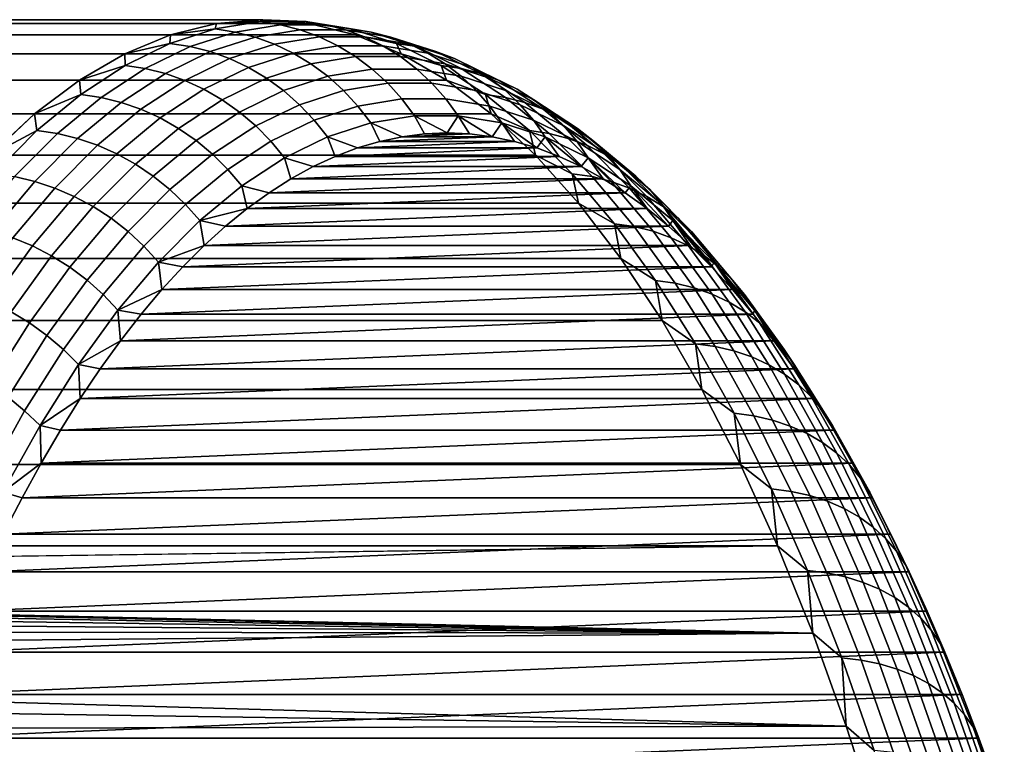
# Model space of a CAD drawing. Header units: metres. Extents: x -22 to 244, y -22 to 22.
# Tile 154 of 154: x 236.36 to 242.89, y 11.19 to 16. Entities that reach past the tile are written whole.
import ezdxf

# ---------------------------------------------------------------- set-up
doc = ezdxf.new("R2010")
doc.units = ezdxf.units.M
doc.layers.add('solid_10_151_023_XXX', color=7, linetype='CONTINUOUS')

msp = doc.modelspace()

# ---------------------------------------------------------------- linework, layer by layer
at = {"layer": 'solid_10_151_023_XXX'}
for points in [[(237.670319, 15.97483, 217.93425), (237.977158, 16, 217.091248), (110.742775, 16, 170.781708), (110.435944, 15.974829, 171.624741)], [(237.977158, 16, 217.091248), (238.283981, 15.97483, 216.24823), (111.049614, 15.974829, 169.93869), (110.742775, 16, 170.781708)], [(237.960587, 15.987119, 217.554169), (237.977158, 16, 217.091248), (237.670319, 15.97483, 217.93425)], [(237.960587, 15.987119, 217.554169), (238.262024, 15.987119, 216.725967), (237.977158, 16, 217.091248)], [(238.262024, 15.987119, 216.725967), (238.283981, 15.97483, 216.24823), (237.977158, 16, 217.091248)], [(237.364456, 15.899398, 218.774612), (237.670319, 15.97483, 217.93425), (110.435944, 15.974829, 171.624741), (110.130066, 15.899395, 172.465103)], [(238.283981, 15.97483, 216.24823), (238.589859, 15.899399, 215.407867), (111.355484, 15.899395, 169.098312), (111.049614, 15.974829, 169.93869)], [(237.359985, 15.841609, 219.204315), (237.659592, 15.938566, 218.381119), (237.364456, 15.899398, 218.774612)], [(237.494003, 15.821411, 219.250107), (237.793228, 15.918244, 218.427979), (237.659592, 15.938566, 218.381119), (237.359985, 15.841609, 219.204315)], [(237.659592, 15.938566, 218.381119), (237.670319, 15.97483, 217.93425), (237.364456, 15.899398, 218.774612)], [(237.659592, 15.938566, 218.381119), (237.960587, 15.987119, 217.554169), (237.670319, 15.97483, 217.93425)], [(237.793228, 15.918244, 218.427979), (238.093842, 15.966735, 217.602081), (237.960587, 15.987119, 217.554169), (237.659592, 15.938566, 218.381119)], [(237.92482, 15.884571, 218.4729), (238.224792, 15.932959, 217.648743), (238.093842, 15.966735, 217.602081), (237.793228, 15.918244, 218.427979)], [(238.093842, 15.966735, 217.602081), (238.394897, 15.966735, 216.774918), (238.262024, 15.987119, 216.725967), (237.960587, 15.987119, 217.554169)], [(238.224792, 15.932959, 217.648743), (238.525208, 15.932959, 216.823349), (238.394897, 15.966735, 216.774918), (238.093842, 15.966735, 217.602081)], [(238.262024, 15.987119, 216.725967), (238.563019, 15.938566, 215.899002), (238.283981, 15.97483, 216.24823)], [(238.394897, 15.966735, 216.774918), (238.695496, 15.918244, 215.94902), (238.563019, 15.938566, 215.899002), (238.262024, 15.987119, 216.725967)], [(238.563019, 15.938566, 215.899002), (238.589859, 15.899399, 215.407867), (238.283981, 15.97483, 216.24823)], [(238.525208, 15.932959, 216.823349), (238.82518, 15.884571, 215.999191), (238.695496, 15.918244, 215.94902), (238.394897, 15.966735, 216.774918)], [(238.563019, 15.938566, 215.899002), (238.862625, 15.841609, 215.075821), (238.589859, 15.899399, 215.407867)], [(238.695496, 15.918244, 215.94902), (238.994736, 15.821411, 215.126892), (238.862625, 15.841609, 215.075821), (238.563019, 15.938566, 215.899002)], [(237.060516, 15.773943, 219.60968), (237.364456, 15.899398, 218.774612), (110.130066, 15.899395, 172.465103), (109.826126, 15.773936, 173.300186)], [(238.589859, 15.899399, 215.407867), (238.893784, 15.773943, 214.572815), (111.659424, 15.773936, 168.263245), (111.355484, 15.899395, 169.098312)], [(237.359985, 15.841609, 219.204315), (237.364456, 15.899398, 218.774612), (237.060516, 15.773943, 219.60968)], [(237.626221, 15.787942, 219.293289), (237.92482, 15.884571, 218.4729), (237.793228, 15.918244, 218.427979), (237.494003, 15.821411, 219.250107)], [(237.755432, 15.741508, 219.333481), (238.053162, 15.837852, 218.515488), (237.92482, 15.884571, 218.4729), (237.626221, 15.787942, 219.293289)], [(238.053162, 15.837852, 218.515488), (238.352249, 15.886098, 217.693756), (238.224792, 15.932959, 217.648743), (237.92482, 15.884571, 218.4729)], [(238.177078, 15.778513, 218.555359), (238.475052, 15.826578, 217.73671), (238.352249, 15.886098, 217.693756), (238.053162, 15.837852, 218.515488)], [(238.352249, 15.886098, 217.693756), (238.651779, 15.886098, 216.870789), (238.525208, 15.932959, 216.823349), (238.224792, 15.932959, 217.648743)], [(238.475052, 15.826578, 217.73671), (238.773468, 15.826578, 216.916824), (238.651779, 15.886098, 216.870789), (238.352249, 15.886098, 217.693756)], [(238.651779, 15.886098, 216.870789), (238.950867, 15.837852, 216.049057), (238.82518, 15.884571, 215.999191), (238.525208, 15.932959, 216.823349)], [(238.862625, 15.841609, 215.075821), (238.893784, 15.773943, 214.572815), (238.589859, 15.899399, 215.407867)], [(238.773468, 15.826578, 216.916824), (239.071426, 15.778513, 216.098175), (238.950867, 15.837852, 216.049057), (238.651779, 15.886098, 216.870789)], [(238.82518, 15.884571, 215.999191), (239.123779, 15.787942, 215.178787), (238.994736, 15.821411, 215.126892), (238.695496, 15.918244, 215.94902)], [(238.950867, 15.837852, 216.049057), (239.248596, 15.741508, 215.231079), (239.123779, 15.787942, 215.178787), (238.82518, 15.884571, 215.999191)], [(237.062653, 15.696542, 220.021225), (237.359985, 15.841609, 219.204315), (237.060516, 15.773943, 219.60968)], [(237.197052, 15.676528, 220.065979), (237.494003, 15.821411, 219.250107), (237.359985, 15.841609, 219.204315), (237.062653, 15.696542, 220.021225)], [(237.329895, 15.643366, 220.107437), (237.626221, 15.787942, 219.293289), (237.494003, 15.821411, 219.250107), (237.197052, 15.676528, 220.065979)], [(237.880478, 15.682529, 219.370285), (238.177078, 15.778513, 218.555359), (238.053162, 15.837852, 218.515488), (237.755432, 15.741508, 219.333481)], [(238.295456, 15.707093, 218.592148), (238.592072, 15.754941, 217.777206), (238.475052, 15.826578, 217.73671), (238.177078, 15.778513, 218.555359)], [(238.592072, 15.754941, 217.777206), (238.889145, 15.754941, 216.961029), (238.773468, 15.826578, 216.916824), (238.475052, 15.826578, 217.73671)], [(238.889145, 15.754941, 216.961029), (239.18576, 15.707093, 216.146072), (239.071426, 15.778513, 216.098175), (238.773468, 15.826578, 216.916824)], [(238.862625, 15.841609, 215.075821), (239.159958, 15.696542, 214.258911), (238.893784, 15.773943, 214.572815)], [(238.994736, 15.821411, 215.126892), (239.291687, 15.676528, 214.31102), (239.159958, 15.696542, 214.258911), (238.862625, 15.841609, 215.075821)], [(239.071426, 15.778513, 216.098175), (239.368027, 15.682529, 215.283249), (239.248596, 15.741508, 215.231079), (238.950867, 15.837852, 216.049057)], [(239.123779, 15.787942, 215.178787), (239.420105, 15.643366, 214.364639), (239.291687, 15.676528, 214.31102), (238.994736, 15.821411, 215.126892)], [(236.75946, 15.598858, 220.436813), (237.060516, 15.773943, 219.60968), (109.826126, 15.773936, 173.300186), (109.52507, 15.598846, 174.127335)], [(238.893784, 15.773943, 214.572815), (239.194839, 15.598859, 213.745667), (111.96048, 15.598846, 167.436096), (111.659424, 15.773936, 168.263245)], [(237.062653, 15.696542, 220.021225), (237.060516, 15.773943, 219.60968), (236.75946, 15.598858, 220.436813)], [(237.459991, 15.597357, 220.145233), (237.755432, 15.741508, 219.333481), (237.626221, 15.787942, 219.293289), (237.329895, 15.643366, 220.107437)], [(237.586121, 15.538918, 220.178986), (237.880478, 15.682529, 219.370285), (237.755432, 15.741508, 219.333481), (237.459991, 15.597357, 220.145233)], [(238.000198, 15.611545, 219.403381), (238.295456, 15.707093, 218.592148), (238.177078, 15.778513, 218.555359), (237.880478, 15.682529, 219.370285)], [(238.407211, 15.624243, 218.625519), (238.702271, 15.671838, 217.81488), (238.592072, 15.754941, 217.777206), (238.295456, 15.707093, 218.592148)], [(238.702271, 15.671838, 217.81488), (238.997757, 15.671838, 217.002991), (238.889145, 15.754941, 216.961029), (238.592072, 15.754941, 217.777206)], [(238.997757, 15.671838, 217.002991), (239.292816, 15.624243, 216.192352), (239.18576, 15.707093, 216.146072), (238.889145, 15.754941, 216.961029)], [(239.159958, 15.696542, 214.258911), (239.194839, 15.598859, 213.745667), (238.893784, 15.773943, 214.572815)], [(239.18576, 15.707093, 216.146072), (239.481018, 15.611545, 215.334854), (239.368027, 15.682529, 215.283249), (239.071426, 15.778513, 216.098175)], [(239.248596, 15.741508, 215.231079), (239.544037, 15.597357, 214.419327), (239.420105, 15.643366, 214.364639), (239.123779, 15.787942, 215.178787)], [(239.368027, 15.682529, 215.283249), (239.662384, 15.538918, 214.474533), (239.544037, 15.597357, 214.419327), (239.248596, 15.741508, 215.231079)], [(236.768494, 15.503804, 220.829391), (237.062653, 15.696542, 220.021225), (236.75946, 15.598858, 220.436813)], [(236.903275, 15.484036, 220.873123), (237.197052, 15.676528, 220.065979), (237.062653, 15.696542, 220.021225), (236.768494, 15.503804, 220.829391)], [(237.036743, 15.451282, 220.912872), (237.329895, 15.643366, 220.107437), (237.197052, 15.676528, 220.065979), (236.903275, 15.484036, 220.873123)], [(237.707184, 15.468583, 220.208435), (238.000198, 15.611545, 219.403381), (237.880478, 15.682529, 219.370285), (237.586121, 15.538918, 220.178986)], [(238.11351, 15.529198, 219.432465), (238.407211, 15.624243, 218.625519), (238.295456, 15.707093, 218.592148), (238.000198, 15.611545, 219.403381)], [(239.159958, 15.696542, 214.258911), (239.454117, 15.503804, 213.450745), (239.194839, 15.598859, 213.745667)], [(239.291687, 15.676528, 214.31102), (239.585464, 15.484036, 213.503876), (239.454117, 15.503804, 213.450745), (239.159958, 15.696542, 214.258911)], [(239.292816, 15.624243, 216.192352), (239.586517, 15.529198, 215.385406), (239.481018, 15.611545, 215.334854), (239.18576, 15.707093, 216.146072)], [(239.420105, 15.643366, 214.364639), (239.713257, 15.451282, 213.559219), (239.585464, 15.484036, 213.503876), (239.291687, 15.676528, 214.31102)], [(239.481018, 15.611545, 215.334854), (239.774033, 15.468583, 214.5298), (239.662384, 15.538918, 214.474533), (239.368027, 15.682529, 215.283249)], [(237.167694, 15.405837, 220.948288), (237.459991, 15.597357, 220.145233), (237.329895, 15.643366, 220.107437), (237.036743, 15.451282, 220.912872)], [(237.822037, 15.386991, 220.233276), (238.11351, 15.529198, 219.432465), (238.000198, 15.611545, 219.403381), (237.707184, 15.468583, 220.208435)], [(238.219391, 15.436239, 219.457291), (238.511337, 15.530715, 218.655167), (238.407211, 15.624243, 218.625519), (238.11351, 15.529198, 219.432465)], [(238.511337, 15.530715, 218.655167), (238.804611, 15.578025, 217.84938), (238.702271, 15.671838, 217.81488), (238.407211, 15.624243, 218.625519)], [(238.804611, 15.578025, 217.84938), (239.098343, 15.578025, 217.042358), (238.997757, 15.671838, 217.002991), (238.702271, 15.671838, 217.81488)], [(239.098343, 15.578025, 217.042358), (239.391632, 15.530715, 216.236572), (239.292816, 15.624243, 216.192352), (238.997757, 15.671838, 217.002991)], [(239.391632, 15.530715, 216.236572), (239.683578, 15.436239, 215.434448), (239.586517, 15.529198, 215.385406), (239.292816, 15.624243, 216.192352)], [(239.544037, 15.597357, 214.419327), (239.836334, 15.405837, 213.616257), (239.713257, 15.451282, 213.559219), (239.420105, 15.643366, 214.364639)], [(239.586517, 15.529198, 215.385406), (239.877991, 15.386991, 214.584595), (239.774033, 15.468583, 214.5298), (239.481018, 15.611545, 215.334854)], [(236.75946, 15.598858, 220.436813), (109.52507, 15.598846, 174.127335), (109.227844, 15.374677, 174.943954), (236.46225, 15.374696, 221.253433)], [(239.194839, 15.598859, 213.745667), (239.492065, 15.374696, 212.929062), (112.257706, 15.374677, 166.619476), (111.96048, 15.598846, 167.436096)], [(236.768494, 15.503804, 220.829391), (236.75946, 15.598858, 220.436813), (236.46225, 15.374696, 221.253433)], [(237.294937, 15.348116, 220.979034), (237.586121, 15.538918, 220.178986), (237.459991, 15.597357, 220.145233), (237.167694, 15.405837, 220.948288)], [(238.606873, 15.427361, 218.680832), (238.898193, 15.474357, 217.880402), (238.804611, 15.578025, 217.84938), (238.511337, 15.530715, 218.655167)], [(238.898193, 15.474357, 217.880402), (239.189972, 15.474357, 217.078751), (239.098343, 15.578025, 217.042358), (238.804611, 15.578025, 217.84938)], [(239.189972, 15.474357, 217.078751), (239.481308, 15.427361, 216.27832), (239.391632, 15.530715, 216.236572), (239.098343, 15.578025, 217.042358)], [(239.454117, 15.503804, 213.450745), (239.492065, 15.374696, 212.929062), (239.194839, 15.598859, 213.745667)], [(239.662384, 15.538918, 214.474533), (239.953568, 15.348116, 213.674484), (239.836334, 15.405837, 213.616257), (239.544037, 15.597357, 214.419327)], [(236.478424, 15.263982, 221.626358), (236.768494, 15.503804, 220.829391), (236.46225, 15.374696, 221.253433)], [(236.613571, 15.24452, 221.669067), (236.903275, 15.484036, 220.873123), (236.768494, 15.503804, 220.829391), (236.478424, 15.263982, 221.626358)], [(236.747665, 15.212272, 221.707138), (237.036743, 15.451282, 220.912872), (236.903275, 15.484036, 220.873123), (236.613571, 15.24452, 221.669067)], [(237.417297, 15.278645, 221.004852), (237.707184, 15.468583, 220.208435), (237.586121, 15.538918, 220.178986), (237.294937, 15.348116, 220.979034)], [(237.929657, 15.294884, 220.253296), (238.219391, 15.436239, 219.457291), (238.11351, 15.529198, 219.432465), (237.822037, 15.386991, 220.233276)], [(238.316864, 15.333514, 219.477615), (238.606873, 15.427361, 218.680832), (238.511337, 15.530715, 218.655167), (238.219391, 15.436239, 219.457291)], [(239.481308, 15.427361, 216.27832), (239.771317, 15.333514, 215.481537), (239.683578, 15.436239, 215.434448), (239.391632, 15.530715, 216.236572)], [(239.454117, 15.503804, 213.450745), (239.744186, 15.263982, 212.653778), (239.492065, 15.374696, 212.929062)], [(239.585464, 15.484036, 213.503876), (239.875168, 15.24452, 212.707932), (239.744186, 15.263982, 212.653778), (239.454117, 15.503804, 213.450745)], [(239.713257, 15.451282, 213.559219), (240.00235, 15.212272, 212.764954), (239.875168, 15.24452, 212.707932), (239.585464, 15.484036, 213.503876)], [(239.683578, 15.436239, 215.434448), (239.973297, 15.294884, 214.638428), (239.877991, 15.386991, 214.584595), (239.586517, 15.529198, 215.385406)], [(239.774033, 15.468583, 214.5298), (240.063904, 15.278645, 213.733368), (239.953568, 15.348116, 213.674484), (239.662384, 15.538918, 214.474533)], [(236.879456, 15.16753, 221.740204), (237.167694, 15.405837, 220.948288), (237.036743, 15.451282, 220.912872), (236.747665, 15.212272, 221.707138)], [(237.533691, 15.198054, 221.025497), (237.822037, 15.386991, 220.233276), (237.707184, 15.468583, 220.208435), (237.417297, 15.278645, 221.004852)], [(238.029068, 15.193099, 220.268326), (238.316864, 15.333514, 219.477615), (238.219391, 15.436239, 219.457291), (237.929657, 15.294884, 220.253296)], [(238.606873, 15.427361, 218.680832), (238.316864, 15.333514, 219.477615), (238.405045, 15.221956, 219.49324), (238.692947, 15.315121, 218.702255)], [(238.898193, 15.474357, 217.880402), (238.606873, 15.427361, 218.680832), (238.692947, 15.315121, 218.702255), (238.982162, 15.361774, 217.907654)], [(239.189972, 15.474357, 217.078751), (238.898193, 15.474357, 217.880402), (238.982162, 15.361774, 217.907654), (239.27182, 15.361774, 217.111832)], [(239.481308, 15.427361, 216.27832), (239.189972, 15.474357, 217.078751), (239.27182, 15.361774, 217.111832), (239.56102, 15.315121, 216.31723)], [(239.771317, 15.333514, 215.481537), (239.481308, 15.427361, 216.27832), (239.56102, 15.315121, 216.31723), (239.848923, 15.221956, 215.526245)], [(239.771317, 15.333514, 215.481537), (240.059113, 15.193099, 214.690826), (239.973297, 15.294884, 214.638428), (239.683578, 15.436239, 215.434448)], [(239.836334, 15.405837, 213.616257), (240.124573, 15.16753, 212.824341), (240.00235, 15.212272, 212.764954), (239.713257, 15.451282, 213.559219)], [(239.877991, 15.386991, 214.584595), (240.166336, 15.198054, 213.792374), (240.063904, 15.278645, 213.733368), (239.774033, 15.468583, 214.5298)], [(236.46225, 15.374696, 221.253433), (109.227844, 15.374677, 174.943954), (108.935379, 15.102134, 175.747482), (236.169785, 15.10216, 222.056946)], [(239.492065, 15.374696, 212.929062), (239.784531, 15.10216, 212.125534), (112.550171, 15.102134, 165.815948), (112.257706, 15.374677, 166.619476)], [(236.478424, 15.263982, 221.626358), (236.46225, 15.374696, 221.253433), (236.169785, 15.10216, 222.056946)], [(237.007782, 15.110703, 221.768005), (237.294937, 15.348116, 220.979034), (237.167694, 15.405837, 220.948288), (236.879456, 15.16753, 221.740204)], [(237.131439, 15.042306, 221.790253), (237.417297, 15.278645, 221.004852), (237.294937, 15.348116, 220.979034), (237.007782, 15.110703, 221.768005)], [(237.643036, 15.107078, 221.040787), (237.929657, 15.294884, 220.253296), (237.822037, 15.386991, 220.233276), (237.533691, 15.198054, 221.025497)], [(238.982162, 15.361774, 217.907654), (238.692947, 15.315121, 218.702255), (238.901001, 15.223459, 218.353928), (239.04985, 15.242114, 217.944992)], [(238.982162, 15.361774, 217.907654), (239.04985, 15.242114, 217.944992), (239.198761, 15.248332, 217.535873)], [(239.27182, 15.361774, 217.111832), (238.982162, 15.361774, 217.907654), (239.198761, 15.248332, 217.535873)], [(239.27182, 15.361774, 217.111832), (239.198761, 15.248332, 217.535873), (239.347656, 15.242114, 217.126755)], [(239.27182, 15.361774, 217.111832), (239.347656, 15.242114, 217.126755), (239.496506, 15.223459, 216.717804)], [(239.56102, 15.315121, 216.31723), (239.27182, 15.361774, 217.111832), (239.496506, 15.223459, 216.717804)], [(239.744186, 15.263982, 212.653778), (239.784531, 15.10216, 212.125534), (239.492065, 15.374696, 212.929062)], [(239.953568, 15.348116, 213.674484), (240.240723, 15.110703, 212.885529), (240.124573, 15.16753, 212.824341), (239.836334, 15.405837, 213.616257)], [(239.973297, 15.294884, 214.638428), (240.259918, 15.107078, 213.850952), (240.166336, 15.198054, 213.792374), (239.877991, 15.386991, 214.584595)], [(240.063904, 15.278645, 213.733368), (240.349762, 15.042306, 212.947983), (240.240723, 15.110703, 212.885529), (239.953568, 15.348116, 213.674484)], [(237.744354, 15.006543, 221.050568), (238.029068, 15.193099, 220.268326), (237.929657, 15.294884, 220.253296), (237.643036, 15.107078, 221.040787)], [(238.316864, 15.333514, 219.477615), (238.029068, 15.193099, 220.268326), (238.119354, 15.082563, 220.278198), (238.405045, 15.221956, 219.49324)], [(238.692947, 15.315121, 218.702255), (238.405045, 15.221956, 219.49324), (238.604279, 15.148944, 219.169174), (238.752457, 15.192397, 218.762054)], [(238.692947, 15.315121, 218.702255), (238.752457, 15.192397, 218.762054), (238.901001, 15.223459, 218.353928)], [(239.56102, 15.315121, 216.31723), (239.496506, 15.223459, 216.717804), (239.64505, 15.192397, 216.309692)], [(239.56102, 15.315121, 216.31723), (239.64505, 15.192397, 216.309692), (239.793228, 15.148944, 215.902557)], [(239.848923, 15.221956, 215.526245), (239.56102, 15.315121, 216.31723), (239.793228, 15.148944, 215.902557)], [(240.059113, 15.193099, 214.690826), (239.771317, 15.333514, 215.481537), (239.848923, 15.221956, 215.526245), (240.134628, 15.082563, 214.741287)], [(240.059113, 15.193099, 214.690826), (240.343826, 15.006543, 213.908585), (240.259918, 15.107078, 213.850952), (239.973297, 15.294884, 214.638428)], [(236.193314, 14.977803, 222.409683), (236.478424, 15.263982, 221.626358), (236.169785, 15.10216, 222.056946)], [(236.328827, 14.958707, 222.451401), (236.613571, 15.24452, 221.669067), (236.478424, 15.263982, 221.626358), (236.193314, 14.977803, 222.409683)], [(236.463516, 14.927063, 222.487808), (236.747665, 15.212272, 221.707138), (236.613571, 15.24452, 221.669067), (236.328827, 14.958707, 222.451401)], [(237.249344, 14.962962, 221.806747), (237.533691, 15.198054, 221.025497), (237.417297, 15.278645, 221.004852), (237.131439, 15.042306, 221.790253)], [(238.405045, 15.221956, 219.49324), (238.119354, 15.082563, 220.278198), (238.309433, 15.025001, 219.979248), (238.456543, 15.093121, 219.575089)], [(238.405045, 15.221956, 219.49324), (238.456543, 15.093121, 219.575089), (238.604279, 15.148944, 219.169174)], [(238.752457, 15.192397, 218.762054), (239.64505, 15.192397, 216.309692), (239.496506, 15.223459, 216.717804)], [(238.752457, 15.192397, 218.762054), (239.496506, 15.223459, 216.717804), (238.901001, 15.223459, 218.353928)], [(238.901001, 15.223459, 218.353928), (239.496506, 15.223459, 216.717804), (239.347656, 15.242114, 217.126755)], [(238.901001, 15.223459, 218.353928), (239.347656, 15.242114, 217.126755), (239.04985, 15.242114, 217.944992)], [(239.04985, 15.242114, 217.944992), (239.347656, 15.242114, 217.126755), (239.198761, 15.248332, 217.535873)], [(239.744186, 15.263982, 212.653778), (240.029297, 14.977803, 211.870453), (239.784531, 15.10216, 212.125534)], [(239.875168, 15.24452, 212.707932), (240.159912, 14.958707, 211.925598), (240.029297, 14.977803, 211.870453), (239.744186, 15.263982, 212.653778)], [(239.848923, 15.221956, 215.526245), (239.793228, 15.148944, 215.902557), (239.940979, 15.093121, 215.496643)], [(239.848923, 15.221956, 215.526245), (239.940979, 15.093121, 215.496643), (240.088074, 15.025001, 215.092499)], [(240.134628, 15.082563, 214.741287), (239.848923, 15.221956, 215.526245), (240.088074, 15.025001, 215.092499)], [(240.00235, 15.212272, 212.764954), (240.286484, 14.927063, 211.984283), (240.159912, 14.958707, 211.925598), (239.875168, 15.24452, 212.707932)], [(240.166336, 15.198054, 213.792374), (240.450684, 14.962962, 213.011124), (240.349762, 15.042306, 212.947983), (240.063904, 15.278645, 213.733368)], [(236.596146, 14.88316, 222.5186), (236.879456, 15.16753, 221.740204), (236.747665, 15.212272, 221.707138), (236.463516, 14.927063, 222.487808)], [(236.725525, 14.827398, 222.543472), (237.007782, 15.110703, 221.768005), (236.879456, 15.16753, 221.740204), (236.596146, 14.88316, 222.5186)], [(237.360397, 14.873393, 221.817352), (237.643036, 15.107078, 221.040787), (237.533691, 15.198054, 221.025497), (237.249344, 14.962962, 221.806747)], [(238.029068, 15.193099, 220.268326), (237.744354, 15.006543, 221.050568), (237.8367, 14.897365, 221.054764), (238.119354, 15.082563, 220.278198)], [(238.604279, 15.148944, 219.169174), (239.793228, 15.148944, 215.902557), (239.64505, 15.192397, 216.309692)], [(238.604279, 15.148944, 219.169174), (239.64505, 15.192397, 216.309692), (238.752457, 15.192397, 218.762054)], [(240.124573, 15.16753, 212.824341), (240.407883, 14.88316, 212.045944), (240.286484, 14.927063, 211.984283), (240.00235, 15.212272, 212.764954)], [(240.343826, 15.006543, 213.908585), (240.059113, 15.193099, 214.690826), (240.134628, 15.082563, 214.741287), (240.417267, 14.897365, 213.964737)], [(240.240723, 15.110703, 212.885529), (240.52298, 14.827398, 212.110062), (240.407883, 14.88316, 212.045944), (240.124573, 15.16753, 212.824341)], [(240.259918, 15.107078, 213.850952), (240.542572, 14.873393, 213.074387), (240.450684, 14.962962, 213.011124), (240.166336, 15.198054, 213.792374)], [(239.784531, 15.10216, 212.125534), (240.071289, 14.782108, 211.337646), (112.836945, 14.782073, 165.02803), (112.550171, 15.102134, 165.815948)], [(236.850479, 14.760283, 222.56221), (237.131439, 15.042306, 221.790253), (237.007782, 15.110703, 221.768005), (236.725525, 14.827398, 222.543472)], [(237.463577, 14.774413, 221.82196), (237.744354, 15.006543, 221.050568), (237.643036, 15.107078, 221.040787), (237.360397, 14.873393, 221.817352)], [(238.309433, 15.025001, 219.979248), (240.088074, 15.025001, 215.092499), (239.940979, 15.093121, 215.496643)], [(238.309433, 15.025001, 219.979248), (239.940979, 15.093121, 215.496643), (238.456543, 15.093121, 219.575089)], [(238.456543, 15.093121, 219.575089), (239.940979, 15.093121, 215.496643), (239.793228, 15.148944, 215.902557)], [(238.456543, 15.093121, 219.575089), (239.793228, 15.148944, 215.902557), (238.604279, 15.148944, 219.169174)], [(240.029297, 14.977803, 211.870453), (240.071289, 14.782108, 211.337646), (239.784531, 15.10216, 212.125534)], [(240.349762, 15.042306, 212.947983), (240.630737, 14.760283, 212.176025), (240.52298, 14.827398, 212.110062), (240.240723, 15.110703, 212.885529)], [(240.343826, 15.006543, 213.908585), (240.624588, 14.774413, 213.137177), (240.542572, 14.873393, 213.074387), (240.259918, 15.107078, 213.850952)], [(236.969849, 14.682427, 222.574631), (237.249344, 14.962962, 221.806747), (237.131439, 15.042306, 221.790253), (236.850479, 14.760283, 222.56221)], [(238.119354, 15.082563, 220.278198), (237.8367, 14.897365, 221.054764), (238.017517, 14.852056, 220.781281), (238.163071, 14.94463, 220.381393)], [(238.119354, 15.082563, 220.278198), (238.163071, 14.94463, 220.381393), (238.309433, 15.025001, 219.979248)], [(238.163071, 14.94463, 220.381393), (240.234436, 14.94463, 214.690353), (240.088074, 15.025001, 215.092499)], [(238.163071, 14.94463, 220.381393), (240.088074, 15.025001, 215.092499), (238.309433, 15.025001, 219.979248)], [(240.134628, 15.082563, 214.741287), (240.088074, 15.025001, 215.092499), (240.234436, 14.94463, 214.690353)], [(240.134628, 15.082563, 214.741287), (240.234436, 14.94463, 214.690353), (240.37999, 14.852056, 214.290451)], [(240.417267, 14.897365, 213.964737), (240.134628, 15.082563, 214.741287), (240.37999, 14.852056, 214.290451)], [(240.450684, 14.962962, 213.011124), (240.730179, 14.682427, 212.24324), (240.630737, 14.760283, 212.176025), (240.349762, 15.042306, 212.947983)], [(236.185165, 14.59652, 223.252548), (236.463516, 14.927063, 222.487808), (236.328827, 14.958707, 222.451401), (236.049896, 14.627464, 223.217758)], [(237.082581, 14.594538, 222.580643), (237.360397, 14.873393, 221.817352), (237.249344, 14.962962, 221.806747), (236.969849, 14.682427, 222.574631)], [(237.744354, 15.006543, 221.050568), (237.463577, 14.774413, 221.82196), (237.557983, 14.666924, 221.820541), (237.8367, 14.897365, 221.054764)], [(240.029297, 14.977803, 211.870453), (240.308578, 14.646138, 211.103119), (240.071289, 14.782108, 211.337646)], [(240.159912, 14.958707, 211.925598), (240.438843, 14.627464, 211.159241), (240.308578, 14.646138, 211.103119), (240.029297, 14.977803, 211.870453)], [(240.286484, 14.927063, 211.984283), (240.564835, 14.59652, 211.219543), (240.438843, 14.627464, 211.159241), (240.159912, 14.958707, 211.925598)], [(240.624588, 14.774413, 213.137177), (240.343826, 15.006543, 213.908585), (240.417267, 14.897365, 213.964737), (240.695984, 14.666924, 213.198944)], [(240.542572, 14.873393, 213.074387), (240.820389, 14.594538, 212.311096), (240.730179, 14.682427, 212.24324), (240.450684, 14.962962, 213.011124)], [(236.318634, 14.553591, 223.281082), (236.596146, 14.88316, 222.5186), (236.463516, 14.927063, 222.487808), (236.185165, 14.59652, 223.252548)], [(237.8367, 14.897365, 221.054764), (237.557983, 14.666924, 221.820541), (237.87294, 14.747367, 221.178528)], [(237.8367, 14.897365, 221.054764), (237.87294, 14.747367, 221.178528), (238.017517, 14.852056, 220.781281)], [(238.017517, 14.852056, 220.781281), (240.37999, 14.852056, 214.290451), (240.234436, 14.94463, 214.690353)], [(238.017517, 14.852056, 220.781281), (240.234436, 14.94463, 214.690353), (238.163071, 14.94463, 220.381393)], [(240.407883, 14.88316, 212.045944), (240.685394, 14.553591, 211.283463), (240.564835, 14.59652, 211.219543), (240.286484, 14.927063, 211.984283)], [(240.417267, 14.897365, 213.964737), (240.37999, 14.852056, 214.290451), (240.524582, 14.747367, 213.893204)], [(240.417267, 14.897365, 213.964737), (240.524582, 14.747367, 213.893204), (240.66806, 14.630669, 213.498993)], [(240.695984, 14.666924, 213.198944), (240.417267, 14.897365, 213.964737), (240.66806, 14.630669, 213.498993)], [(236.449051, 14.499063, 223.303101), (236.725525, 14.827398, 222.543472), (236.596146, 14.88316, 222.5186), (236.318634, 14.553591, 223.281082)], [(236.575241, 14.433434, 223.31839), (236.850479, 14.760283, 222.56221), (236.725525, 14.827398, 222.543472), (236.449051, 14.499063, 223.303101)], [(237.187622, 14.497414, 222.580185), (237.463577, 14.774413, 221.82196), (237.360397, 14.873393, 221.817352), (237.082581, 14.594538, 222.580643)], [(237.87294, 14.747367, 221.178528), (240.524582, 14.747367, 213.893204), (240.37999, 14.852056, 214.290451)], [(237.87294, 14.747367, 221.178528), (240.37999, 14.852056, 214.290451), (238.017517, 14.852056, 220.781281)], [(240.52298, 14.827398, 212.110062), (240.799454, 14.499063, 211.350433), (240.685394, 14.553591, 211.283463), (240.407883, 14.88316, 212.045944)], [(240.630737, 14.760283, 212.176025), (240.90596, 14.433434, 211.41983), (240.799454, 14.499063, 211.350433), (240.52298, 14.827398, 212.110062)], [(240.624588, 14.774413, 213.137177), (240.900558, 14.497414, 212.378967), (240.820389, 14.594538, 212.311096), (240.542572, 14.873393, 213.074387)], [(240.071289, 14.782108, 211.337646), (240.351471, 14.415548, 210.567856), (113.117126, 14.415502, 164.25824), (112.836945, 14.782073, 165.02803)], [(236.696075, 14.357303, 223.326828), (236.969849, 14.682427, 222.574631), (236.850479, 14.760283, 222.56221), (236.575241, 14.433434, 223.31839)], [(237.463577, 14.774413, 221.82196), (237.187622, 14.497414, 222.580185), (237.284027, 14.391939, 222.573242), (237.557983, 14.666924, 221.820541)], [(240.308578, 14.646138, 211.103119), (240.351471, 14.415548, 210.567856), (240.071289, 14.782108, 211.337646)], [(240.900558, 14.497414, 212.378967), (240.624588, 14.774413, 213.137177), (240.695984, 14.666924, 213.198944), (240.969955, 14.391939, 212.446243)], [(240.730179, 14.682427, 212.24324), (241.003952, 14.357303, 211.491043), (240.90596, 14.433434, 211.41983), (240.630737, 14.760283, 212.176025)], [(237.557983, 14.666924, 221.820541), (237.729462, 14.630669, 221.572739), (237.87294, 14.747367, 221.178528)], [(237.729462, 14.630669, 221.572739), (240.66806, 14.630669, 213.498993), (240.524582, 14.747367, 213.893204)], [(237.729462, 14.630669, 221.572739), (240.524582, 14.747367, 213.893204), (237.87294, 14.747367, 221.178528)], [(236.81044, 14.271358, 223.328339), (237.082581, 14.594538, 222.580643), (236.969849, 14.682427, 222.574631), (236.696075, 14.357303, 223.326828)], [(237.557983, 14.666924, 221.820541), (237.284027, 14.391939, 222.573242), (237.587173, 14.502032, 221.963669)], [(237.557983, 14.666924, 221.820541), (237.587173, 14.502032, 221.963669), (237.729462, 14.630669, 221.572739)], [(237.587173, 14.502032, 221.963669), (240.810349, 14.502032, 213.108063), (240.66806, 14.630669, 213.498993)], [(237.587173, 14.502032, 221.963669), (240.66806, 14.630669, 213.498993), (237.729462, 14.630669, 221.572739)], [(240.308578, 14.646138, 211.103119), (240.581192, 14.269993, 210.354111), (240.351471, 14.415548, 210.567856)], [(240.438843, 14.627464, 211.159241), (240.711105, 14.251799, 210.411194), (240.581192, 14.269993, 210.354111), (240.308578, 14.646138, 211.103119)], [(240.695984, 14.666924, 213.198944), (240.66806, 14.630669, 213.498993), (240.810349, 14.502032, 213.108063)], [(240.695984, 14.666924, 213.198944), (240.810349, 14.502032, 213.108063), (240.951355, 14.361538, 212.720657)], [(240.969955, 14.391939, 212.446243), (240.695984, 14.666924, 213.198944), (240.951355, 14.361538, 212.720657)], [(240.820389, 14.594538, 212.311096), (241.092529, 14.271358, 211.563385), (241.003952, 14.357303, 211.491043), (240.730179, 14.682427, 212.24324)], [(236.917282, 14.176386, 223.322906), (237.187622, 14.497414, 222.580185), (237.082581, 14.594538, 222.580643), (236.81044, 14.271358, 223.328339)], [(240.564835, 14.59652, 211.219543), (240.836517, 14.22165, 210.473083), (240.711105, 14.251799, 210.411194), (240.438843, 14.627464, 211.159241)], [(240.685394, 14.553591, 211.283463), (240.956299, 14.179822, 210.5392), (240.836517, 14.22165, 210.473083), (240.564835, 14.59652, 211.219543)], [(240.900558, 14.497414, 212.378967), (241.170883, 14.176386, 211.636246), (241.092529, 14.271358, 211.563385), (240.820389, 14.594538, 212.311096)], [(236.179169, 14.126695, 224.044571), (236.449051, 14.499063, 223.303101), (236.318634, 14.553591, 223.281082), (236.047729, 14.179822, 224.025345)], [(236.306595, 14.062752, 224.056519), (236.575241, 14.433434, 223.31839), (236.449051, 14.499063, 223.303101), (236.179169, 14.126695, 224.044571)], [(237.284027, 14.391939, 222.573242), (237.446167, 14.361538, 222.351074), (237.587173, 14.502032, 221.963669)], [(237.446167, 14.361538, 222.351074), (240.951355, 14.361538, 212.720657), (240.810349, 14.502032, 213.108063)], [(237.446167, 14.361538, 222.351074), (240.810349, 14.502032, 213.108063), (237.587173, 14.502032, 221.963669)], [(240.799454, 14.499063, 211.350433), (241.069336, 14.126695, 210.608963), (240.956299, 14.179822, 210.5392), (240.685394, 14.553591, 211.283463)], [(240.90596, 14.433434, 211.41983), (241.174622, 14.062752, 210.681717), (241.069336, 14.126695, 210.608963), (240.799454, 14.499063, 211.350433)], [(236.428833, 13.988575, 224.061066), (236.696075, 14.357303, 223.326828), (236.575241, 14.433434, 223.31839), (236.306595, 14.062752, 224.056519)], [(237.187622, 14.497414, 222.580185), (236.917282, 14.176386, 223.322906), (237.015656, 14.073247, 223.310562), (237.284027, 14.391939, 222.573242)], [(241.170883, 14.176386, 211.636246), (240.900558, 14.497414, 212.378967), (240.969955, 14.391939, 212.446243), (241.238312, 14.073247, 211.708923)], [(241.003952, 14.357303, 211.491043), (241.271194, 13.988575, 210.756805), (241.174622, 14.062752, 210.681717), (240.90596, 14.433434, 211.41983)], [(240.351471, 14.415548, 210.567856), (240.624191, 14.003634, 209.818588), (113.389839, 14.003574, 163.508957), (113.117126, 14.415502, 164.25824)], [(237.284027, 14.391939, 222.573242), (237.015656, 14.073247, 223.310562), (237.306625, 14.20937, 222.734451)], [(237.284027, 14.391939, 222.573242), (237.306625, 14.20937, 222.734451), (237.446167, 14.361538, 222.351074)], [(240.581192, 14.269993, 210.354111), (240.624191, 14.003634, 209.818588), (240.351471, 14.415548, 210.567856)], [(240.969955, 14.391939, 212.446243), (240.951355, 14.361538, 212.720657), (241.090881, 14.20937, 212.33728)], [(240.969955, 14.391939, 212.446243), (241.090881, 14.20937, 212.33728), (241.228882, 14.045617, 211.95816)], [(241.238312, 14.073247, 211.708923), (240.969955, 14.391939, 212.446243), (241.228882, 14.045617, 211.95816)], [(236.5448, 13.904839, 224.058167), (236.81044, 14.271358, 223.328339), (236.696075, 14.357303, 223.326828), (236.428833, 13.988575, 224.061066)], [(237.306625, 14.20937, 222.734451), (241.090881, 14.20937, 212.33728), (240.951355, 14.361538, 212.720657)], [(237.306625, 14.20937, 222.734451), (240.951355, 14.361538, 212.720657), (237.446167, 14.361538, 222.351074)], [(241.092529, 14.271358, 211.563385), (241.35817, 13.904839, 210.833557), (241.271194, 13.988575, 210.756805), (241.003952, 14.357303, 211.491043)], [(236.653427, 13.812304, 224.047882), (236.917282, 14.176386, 223.322906), (236.81044, 14.271358, 223.328339), (236.5448, 13.904839, 224.058167)], [(240.581192, 14.269993, 210.354111), (240.846298, 13.85051, 209.625732), (240.624191, 14.003634, 209.818588)], [(240.711105, 14.251799, 210.411194), (240.975876, 13.83285, 209.683731), (240.846298, 13.85051, 209.625732), (240.581192, 14.269993, 210.354111)], [(240.836517, 14.22165, 210.473083), (241.100739, 13.803588, 209.747162), (240.975876, 13.83285, 209.683731), (240.711105, 14.251799, 210.411194)], [(241.170883, 14.176386, 211.636246), (241.434753, 13.812304, 210.91127), (241.35817, 13.904839, 210.833557), (241.092529, 14.271358, 211.563385)], [(236.917282, 14.176386, 223.322906), (236.653427, 13.812304, 224.047882), (236.753708, 13.711815, 224.030258), (237.015656, 14.073247, 223.310562)], [(237.015656, 14.073247, 223.310562), (237.16864, 14.045617, 223.113571), (237.306625, 14.20937, 222.734451)], [(237.16864, 14.045617, 223.113571), (241.228882, 14.045617, 211.95816), (241.090881, 14.20937, 212.33728)], [(237.16864, 14.045617, 223.113571), (241.090881, 14.20937, 212.33728), (237.306625, 14.20937, 222.734451)], [(240.956299, 14.179822, 210.5392), (241.219727, 13.76299, 209.815414), (241.100739, 13.803588, 209.747162), (240.836517, 14.22165, 210.473083)], [(241.069336, 14.126695, 210.608963), (241.331787, 13.711425, 209.887878), (241.219727, 13.76299, 209.815414), (240.956299, 14.179822, 210.5392)], [(241.434753, 13.812304, 210.91127), (241.170883, 14.176386, 211.636246), (241.238312, 14.073247, 211.708923), (241.500259, 13.711815, 210.989227)], [(241.174622, 14.062752, 210.681717), (241.435883, 13.649362, 209.963898), (241.331787, 13.711425, 209.887878), (241.069336, 14.126695, 210.608963)], [(236.168961, 13.577365, 224.775085), (236.428833, 13.988575, 224.061066), (236.306595, 14.062752, 224.056519), (236.045334, 13.649362, 224.774323)], [(237.015656, 14.073247, 223.310562), (236.753708, 13.711815, 224.030258), (237.032257, 13.870348, 223.488281)], [(237.015656, 14.073247, 223.310562), (237.032257, 13.870348, 223.488281), (237.16864, 14.045617, 223.113571)], [(237.032257, 13.870348, 223.488281), (241.365265, 13.870348, 211.58345), (241.228882, 14.045617, 211.95816)], [(237.032257, 13.870348, 223.488281), (241.228882, 14.045617, 211.95816), (237.16864, 14.045617, 223.113571)], [(241.271194, 13.988575, 210.756805), (241.531067, 13.577365, 210.042786), (241.435883, 13.649362, 209.963898), (241.174622, 14.062752, 210.681717)], [(241.238312, 14.073247, 211.708923), (241.228882, 14.045617, 211.95816), (241.365265, 13.870348, 211.58345)], [(241.238312, 14.073247, 211.708923), (241.365265, 13.870348, 211.58345), (241.499832, 13.683827, 211.213715)], [(241.500259, 13.711815, 210.989227), (241.238312, 14.073247, 211.708923), (241.499832, 13.683827, 211.213715)], [(240.624191, 14.003634, 209.818588), (240.888565, 13.547657, 209.092194), (113.654228, 13.547587, 162.782562), (113.389839, 14.003574, 163.508957)], [(236.286469, 13.49609, 224.767929), (236.5448, 13.904839, 224.058167), (236.428833, 13.988575, 224.061066), (236.168961, 13.577365, 224.775085)], [(240.846298, 13.85051, 209.625732), (240.888565, 13.547657, 209.092194), (240.624191, 14.003634, 209.818588)], [(241.35817, 13.904839, 210.833557), (241.616486, 13.49609, 210.12381), (241.531067, 13.577365, 210.042786), (241.271194, 13.988575, 210.756805)], [(236.396805, 13.406276, 224.752899), (236.653427, 13.812304, 224.047882), (236.5448, 13.904839, 224.058167), (236.286469, 13.49609, 224.767929)], [(236.753708, 13.711815, 224.030258), (236.89769, 13.683827, 223.858017), (237.032257, 13.870348, 223.488281)], [(236.89769, 13.683827, 223.858017), (241.499832, 13.683827, 211.213715), (241.365265, 13.870348, 211.58345)], [(236.89769, 13.683827, 223.858017), (241.365265, 13.870348, 211.58345), (237.032257, 13.870348, 223.488281)], [(240.846298, 13.85051, 209.625732), (241.103104, 13.388964, 208.920151), (240.888565, 13.547657, 209.092194)], [(240.975876, 13.83285, 209.683731), (241.232361, 13.371892, 208.979065), (241.103104, 13.388964, 208.920151), (240.846298, 13.85051, 209.625732)], [(241.434753, 13.812304, 210.91127), (241.69136, 13.406276, 210.206238), (241.616486, 13.49609, 210.12381), (241.35817, 13.904839, 210.833557)], [(236.653427, 13.812304, 224.047882), (236.396805, 13.406276, 224.752899), (236.498978, 13.30874, 224.730164), (236.753708, 13.711815, 224.030258)], [(241.100739, 13.803588, 209.747162), (241.356674, 13.343605, 209.043976), (241.232361, 13.371892, 208.979065), (240.975876, 13.83285, 209.683731)], [(241.219727, 13.76299, 209.815414), (241.474915, 13.30436, 209.114304), (241.356674, 13.343605, 209.043976), (241.100739, 13.803588, 209.747162)], [(241.69136, 13.406276, 210.206238), (241.434753, 13.812304, 210.91127), (241.500259, 13.711815, 210.989227), (241.755005, 13.30874, 210.289337)], [(241.331787, 13.711425, 209.887878), (241.586014, 13.254513, 209.189392), (241.474915, 13.30436, 209.114304), (241.219727, 13.76299, 209.815414)], [(236.753708, 13.711815, 224.030258), (236.498978, 13.30874, 224.730164), (236.764999, 13.486154, 224.22258)], [(236.753708, 13.711815, 224.030258), (236.764999, 13.486154, 224.22258), (236.89769, 13.683827, 223.858017)], [(236.764999, 13.486154, 224.22258), (241.632523, 13.486154, 210.849167), (241.499832, 13.683827, 211.213715)], [(236.764999, 13.486154, 224.22258), (241.499832, 13.683827, 211.213715), (236.89769, 13.683827, 223.858017)], [(241.435883, 13.649362, 209.963898), (241.688965, 13.194518, 209.268585), (241.586014, 13.254513, 209.189392), (241.331787, 13.711425, 209.887878)], [(241.531067, 13.577365, 210.042786), (241.782822, 13.124921, 209.351135), (241.688965, 13.194518, 209.268585), (241.435883, 13.649362, 209.963898)], [(241.500259, 13.711815, 210.989227), (241.499832, 13.683827, 211.213715), (241.632523, 13.486154, 210.849167)], [(241.500259, 13.711815, 210.989227), (241.632523, 13.486154, 210.849167), (241.763275, 13.277403, 210.489914)], [(241.755005, 13.30874, 210.289337), (241.500259, 13.711815, 210.989227), (241.763275, 13.277403, 210.489914)], [(240.888565, 13.547657, 209.092194), (241.143784, 13.049059, 208.390976), (113.909454, 13.048974, 162.081345), (113.654228, 13.547587, 162.782562)], [(241.103104, 13.388964, 208.920151), (241.143784, 13.049059, 208.390976), (240.888565, 13.547657, 209.092194)], [(241.616486, 13.49609, 210.12381), (241.86673, 13.046354, 209.436295), (241.782822, 13.124921, 209.351135), (241.531067, 13.577365, 210.042786)], [(236.148239, 12.959533, 225.435837), (236.396805, 13.406276, 224.752899), (236.286469, 13.49609, 224.767929), (236.03624, 13.046354, 225.455444)], [(236.498978, 13.30874, 224.730164), (236.634247, 13.277403, 224.581818), (236.764999, 13.486154, 224.22258)], [(236.634247, 13.277403, 224.581818), (241.763275, 13.277403, 210.489914), (241.632523, 13.486154, 210.849167)], [(236.634247, 13.277403, 224.581818), (241.632523, 13.486154, 210.849167), (236.764999, 13.486154, 224.22258)], [(241.69136, 13.406276, 210.206238), (241.939926, 12.959533, 209.5233), (241.86673, 13.046354, 209.436295), (241.616486, 13.49609, 210.12381)], [(236.396805, 13.406276, 224.752899), (236.148239, 12.959533, 225.435837), (236.252213, 12.865248, 225.408127), (236.498978, 13.30874, 224.730164)], [(241.103104, 13.388964, 208.920151), (241.35083, 12.886755, 208.239548), (241.143784, 13.049059, 208.390976)], [(241.232361, 13.371892, 208.979065), (241.479767, 12.870324, 208.299332), (241.35083, 12.886755, 208.239548), (241.103104, 13.388964, 208.920151)], [(241.939926, 12.959533, 209.5233), (241.69136, 13.406276, 210.206238), (241.755005, 13.30874, 210.289337), (242.00177, 12.865248, 209.611359)], [(241.356674, 13.343605, 209.043976), (241.603546, 12.843099, 208.365677), (241.479767, 12.870324, 208.299332), (241.232361, 13.371892, 208.979065)], [(241.474915, 13.30436, 209.114304), (241.721069, 12.805326, 208.438004), (241.603546, 12.843099, 208.365677), (241.356674, 13.343605, 209.043976)], [(236.498978, 13.30874, 224.730164), (236.252213, 12.865248, 225.408127), (236.505615, 13.057894, 224.935196)], [(236.498978, 13.30874, 224.730164), (236.505615, 13.057894, 224.935196), (236.634247, 13.277403, 224.581818)], [(236.505615, 13.057894, 224.935196), (241.891891, 13.057894, 210.136536), (241.763275, 13.277403, 210.489914)], [(236.505615, 13.057894, 224.935196), (241.763275, 13.277403, 210.489914), (236.634247, 13.277403, 224.581818)], [(241.586014, 13.254513, 209.189392), (241.831238, 12.757348, 208.515625), (241.721069, 12.805326, 208.438004), (241.474915, 13.30436, 209.114304)], [(242.00177, 12.865248, 209.611359), (241.755005, 13.30874, 210.289337), (241.891891, 13.057894, 210.136536), (242.018311, 12.827742, 209.7892)], [(241.755005, 13.30874, 210.289337), (241.763275, 13.277403, 210.489914), (241.891891, 13.057894, 210.136536)], [(241.688965, 13.194518, 209.268585), (241.933075, 12.699603, 208.597855), (241.831238, 12.757348, 208.515625), (241.586014, 13.254513, 209.189392)], [(241.782822, 13.124921, 209.351135), (242.02565, 12.632617, 208.683945), (241.933075, 12.699603, 208.597855), (241.688965, 13.194518, 209.268585)], [(241.86673, 13.046354, 209.436295), (242.108109, 12.556997, 208.773102), (242.02565, 12.632617, 208.683945), (241.782822, 13.124921, 209.351135)], [(241.143784, 13.049059, 208.390976), (241.389053, 12.509412, 207.717148), (114.154709, 12.509304, 161.407501), (113.909454, 13.048974, 162.081345)], [(236.252213, 12.865248, 225.408127), (236.379196, 12.827742, 225.282532), (236.505615, 13.057894, 224.935196)], [(236.379196, 12.827742, 225.282532), (242.018311, 12.827742, 209.7892), (241.891891, 13.057894, 210.136536)], [(236.379196, 12.827742, 225.282532), (241.891891, 13.057894, 210.136536), (236.505615, 13.057894, 224.935196)], [(241.35083, 12.886755, 208.239548), (241.389053, 12.509412, 207.717148), (241.143784, 13.049059, 208.390976)], [(241.939926, 12.959533, 209.5233), (242.179703, 12.473433, 208.864532), (242.108109, 12.556997, 208.773102), (241.86673, 13.046354, 209.436295)], [(242.179703, 12.473433, 208.864532), (241.939926, 12.959533, 209.5233), (242.00177, 12.865248, 209.611359), (242.239792, 12.382683, 208.957382)], [(236.252213, 12.865248, 225.408127), (236.255051, 12.587052, 225.623657), (236.379196, 12.827742, 225.282532)], [(241.35083, 12.886755, 208.239548), (241.588715, 12.34541, 207.585983), (241.389053, 12.509412, 207.717148)], [(241.479767, 12.870324, 208.299332), (241.717346, 12.32967, 207.646591), (241.588715, 12.34541, 207.585983), (241.35083, 12.886755, 208.239548)], [(241.603546, 12.843099, 208.365677), (241.840622, 12.303588, 207.714325), (241.717346, 12.32967, 207.646591), (241.479767, 12.870324, 208.299332)], [(242.239792, 12.382683, 208.957382), (242.00177, 12.865248, 209.611359), (242.142471, 12.587052, 209.44809), (242.264191, 12.336155, 209.113632)], [(242.00177, 12.865248, 209.611359), (242.018311, 12.827742, 209.7892), (242.142471, 12.587052, 209.44809)], [(236.255051, 12.587052, 225.623657), (242.142471, 12.587052, 209.44809), (242.018311, 12.827742, 209.7892)], [(236.255051, 12.587052, 225.623657), (242.018311, 12.827742, 209.7892), (236.379196, 12.827742, 225.282532)], [(241.721069, 12.805326, 208.438004), (241.957443, 12.267401, 207.788559), (241.840622, 12.303588, 207.714325), (241.603546, 12.843099, 208.365677)], [(241.831238, 12.757348, 208.515625), (242.066742, 12.221439, 207.868622), (241.957443, 12.267401, 207.788559), (241.721069, 12.805326, 208.438004)], [(241.933075, 12.699603, 208.597855), (242.167511, 12.166121, 207.953781), (242.066742, 12.221439, 207.868622), (241.831238, 12.757348, 208.515625)], [(242.02565, 12.632617, 208.683945), (242.258835, 12.101948, 208.043259), (242.167511, 12.166121, 207.953781), (241.933075, 12.699603, 208.597855)], [(242.108109, 12.556997, 208.773102), (242.339905, 12.029505, 208.136261), (242.258835, 12.101948, 208.043259), (242.02565, 12.632617, 208.683945)], [(236.133316, 12.336155, 225.958099), (242.264191, 12.336155, 209.113632), (242.142471, 12.587052, 209.44809)], [(236.133316, 12.336155, 225.958099), (242.142471, 12.587052, 209.44809), (236.255051, 12.587052, 225.623657)], [(242.179703, 12.473433, 208.864532), (242.409958, 11.94945, 208.231918), (242.339905, 12.029505, 208.136261), (242.108109, 12.556997, 208.773102)], [(241.389053, 12.509412, 207.717148), (225.706512, 12.298072, 201.733124), (114.154709, 12.509304, 161.407501)], [(241.389053, 12.509412, 207.717148), (241.623581, 11.930378, 207.072769), (226.136139, 12.282033, 201.869019), (225.706512, 12.298072, 201.733124)], [(241.588715, 12.34541, 207.585983), (241.623581, 11.930378, 207.072769), (241.389053, 12.509412, 207.717148)], [(242.409958, 11.94945, 208.231918), (242.179703, 12.473433, 208.864532), (242.239792, 12.382683, 208.957382), (242.468369, 11.862514, 208.329361)], [(241.588715, 12.34541, 207.585983), (241.816025, 11.766573, 206.961411), (241.623581, 11.930378, 207.072769)], [(241.717346, 12.32967, 207.646591), (241.944366, 11.751571, 207.022827), (241.816025, 11.766573, 206.961411), (241.588715, 12.34541, 207.585983)], [(242.468369, 11.862514, 208.329361), (242.239792, 12.382683, 208.957382), (242.383423, 12.075207, 208.786072), (242.500061, 11.804362, 208.465591)], [(242.239792, 12.382683, 208.957382), (242.264191, 12.336155, 209.113632), (242.383423, 12.075207, 208.786072)], [(241.623581, 11.930378, 207.072769), (226.568542, 12.249753, 201.985382), (226.136139, 12.282033, 201.869019)], [(236.014099, 12.075207, 226.28566), (242.383423, 12.075207, 208.786072), (242.264191, 12.336155, 209.113632)], [(236.014099, 12.075207, 226.28566), (242.264191, 12.336155, 209.113632), (236.133316, 12.336155, 225.958099)], [(241.840622, 12.303588, 207.714325), (242.067169, 11.726711, 207.091873), (241.944366, 11.751571, 207.022827), (241.717346, 12.32967, 207.646591)], [(241.957443, 12.267401, 207.788559), (242.183334, 11.692222, 207.167938), (242.067169, 11.726711, 207.091873), (241.840622, 12.303588, 207.714325)], [(241.623581, 11.930378, 207.072769), (227.005783, 12.200905, 202.082947), (226.568542, 12.249753, 201.985382)], [(242.066742, 12.221439, 207.868622), (242.291779, 11.648415, 207.25032), (242.183334, 11.692222, 207.167938), (241.957443, 12.267401, 207.788559)], [(242.167511, 12.166121, 207.953781), (242.391525, 11.59569, 207.338287), (242.291779, 11.648415, 207.25032), (242.066742, 12.221439, 207.868622)], [(241.623581, 11.930378, 207.072769), (227.449997, 12.134754, 202.162186), (227.005783, 12.200905, 202.082947)], [(242.258835, 12.101948, 208.043259), (242.481674, 11.534526, 207.431015), (242.391525, 11.59569, 207.338287), (242.167511, 12.166121, 207.953781)], [(241.623581, 11.930378, 207.072769), (227.903198, 12.050197, 202.223282), (227.449997, 12.134754, 202.162186)], [(242.339905, 12.029505, 208.136261), (242.561401, 11.465479, 207.527679), (242.481674, 11.534526, 207.431015), (242.258835, 12.101948, 208.043259)], [(241.623581, 11.930378, 207.072769), (228.367462, 11.945677, 202.26619), (227.903198, 12.050197, 202.223282)], [(235.897446, 11.804362, 226.60614), (242.500061, 11.804362, 208.465591), (242.383423, 12.075207, 208.786072)], [(235.897446, 11.804362, 226.60614), (242.383423, 12.075207, 208.786072), (236.014099, 12.075207, 226.28566)], [(242.409958, 11.94945, 208.231918), (242.62999, 11.389178, 207.62738), (242.561401, 11.465479, 207.527679), (242.339905, 12.029505, 208.136261)], [(241.623581, 11.930378, 207.072769), (228.844101, 11.819389, 202.290619), (228.367462, 11.945677, 202.26619)], [(241.623581, 11.930378, 207.072769), (241.846634, 11.313817, 206.45993), (229.334473, 11.669134, 202.29628), (228.844101, 11.819389, 202.290619)], [(241.816025, 11.766573, 206.961411), (241.846634, 11.313817, 206.45993), (241.623581, 11.930378, 207.072769)], [(242.62999, 11.389178, 207.62738), (242.409958, 11.94945, 208.231918), (242.468369, 11.862514, 208.329361), (242.686798, 11.306317, 207.729233)], [(242.686798, 11.306317, 207.729233), (242.468369, 11.862514, 208.329361), (242.614014, 11.523905, 208.152527), (242.725174, 11.234073, 207.847137)], [(242.468369, 11.862514, 208.329361), (242.500061, 11.804362, 208.465591), (242.614014, 11.523905, 208.152527)], [(235.783493, 11.523905, 226.91922), (242.614014, 11.523905, 208.152527), (242.500061, 11.804362, 208.465591)], [(235.783493, 11.523905, 226.91922), (242.500061, 11.804362, 208.465591), (235.897446, 11.804362, 226.60614)], [(241.816025, 11.766573, 206.961411), (242.032104, 11.152001, 206.367767), (241.846634, 11.313817, 206.45993)], [(241.944366, 11.751571, 207.022827), (242.160172, 11.137782, 206.429932), (242.032104, 11.152001, 206.367767), (241.816025, 11.766573, 206.961411)], [(242.067169, 11.726711, 207.091873), (242.282516, 11.114222, 206.500244), (242.160172, 11.137782, 206.429932), (241.944366, 11.751571, 207.022827)], [(242.183334, 11.692222, 207.167938), (242.398041, 11.081532, 206.578049), (242.282516, 11.114222, 206.500244), (242.067169, 11.726711, 207.091873)], [(242.291779, 11.648415, 207.25032), (242.505676, 11.040014, 206.662643), (242.398041, 11.081532, 206.578049), (242.183334, 11.692222, 207.167938)], [(241.846634, 11.313817, 206.45993), (229.838959, 11.492548, 202.282761), (229.334473, 11.669134, 202.29628)], [(242.391525, 11.59569, 207.338287), (242.604462, 10.990043, 206.753265), (242.505676, 11.040014, 206.662643), (242.291779, 11.648415, 207.25032)], [(242.481674, 11.534526, 207.431015), (242.693481, 10.932074, 206.849075), (242.604462, 10.990043, 206.753265), (242.391525, 11.59569, 207.338287)], [(235.672348, 11.234073, 227.224609), (242.725174, 11.234073, 207.847137), (242.614014, 11.523905, 208.152527)], [(235.672348, 11.234073, 227.224609), (242.614014, 11.523905, 208.152527), (235.783493, 11.523905, 226.91922)], [(242.561401, 11.465479, 207.527679), (242.771942, 10.866633, 206.949219), (242.693481, 10.932074, 206.849075), (242.481674, 11.534526, 207.431015)], [(241.846634, 11.313817, 206.45993), (230.357315, 11.28713, 202.249832), (229.838959, 11.492548, 202.282761)], [(242.62999, 11.389178, 207.62738), (242.839127, 10.794318, 207.05278), (242.771942, 10.866633, 206.949219), (242.561401, 11.465479, 207.527679)], [(242.839127, 10.794318, 207.05278), (242.62999, 11.389178, 207.62738), (242.686798, 11.306317, 207.729233), (242.894424, 10.715785, 207.158813)], [(241.846634, 11.313817, 206.45993), (242.05748, 10.661754, 205.88063), (230.887985, 11.050595, 202.197556), (230.357315, 11.28713, 202.249832)], [(242.032104, 11.152001, 206.367767), (242.05748, 10.661754, 205.88063), (241.846634, 11.313817, 206.45993)], [(242.686798, 11.306317, 207.729233), (242.725174, 11.234073, 207.847137), (242.83345, 10.935073, 207.549637)], [(242.894424, 10.715785, 207.158813), (242.686798, 11.306317, 207.729233), (242.83345, 10.935073, 207.549637)], [(235.564072, 10.935073, 227.522095), (242.83345, 10.935073, 207.549637), (242.725174, 11.234073, 207.847137)], [(235.564072, 10.935073, 227.522095), (242.725174, 11.234073, 207.847137), (235.672348, 11.234073, 227.224609)]]:
    msp.add_3dface(points, dxfattribs=at)

doc.saveas('drawing.dxf')
